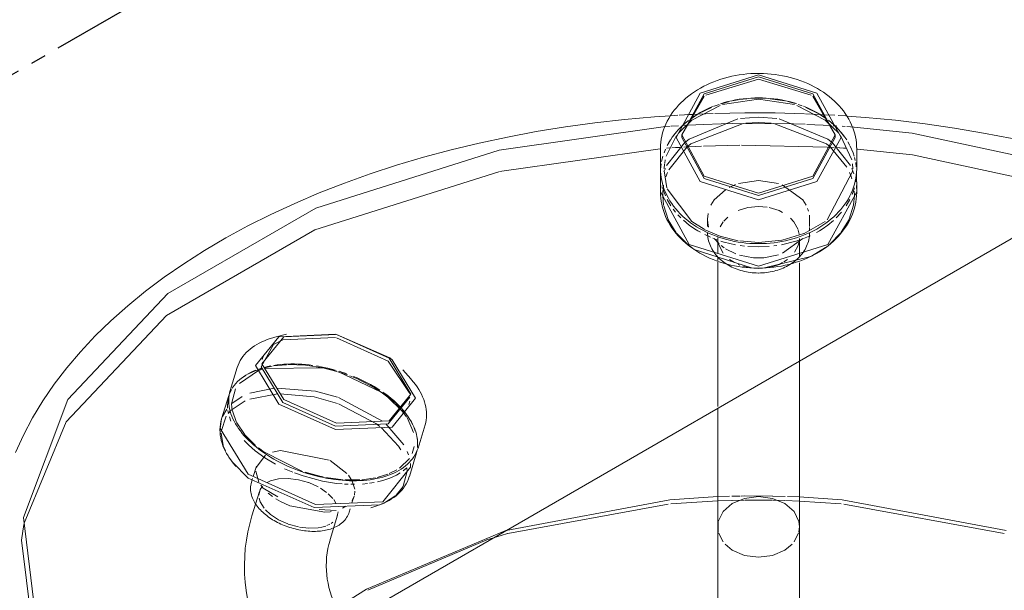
# Model space of a CAD drawing. Header units: inches. Extents: x -332 to 1204, y -60 to 270.
# Tile 37 of 91: x 24.82 to 32.84, y 171.71 to 176.35. Entities that reach past the tile are written whole.
import ezdxf

# ---------------------------------------------------------------- set-up
doc = ezdxf.new("R2010")
doc.units = ezdxf.units.IN
doc.header["$MEASUREMENT"] = 0
doc.linetypes.add('CLDWTR', pattern=[1.125, 0.75, -0.125, 0.125, -0.125])
doc.layers.add('P-PIPE', color=3, linetype='Continuous', lineweight=30)
doc.layers.add('P-SANR-FIXT', color=6, linetype='Continuous', lineweight=9)

# ---------------------------------------------------------------- blocks, each defined once
blk = doc.blocks.new('SSG_Safety_Station_Shower_Eyewash_PLA_3_ - Default-3066068-HOT AND COLD WATER RISER DIAGRAM')
at = {"layer": 'P-SANR-FIXT', "color": 10}
for p, q in [((30.8391, 175.8666), (30.4106, 175.7378)), ((31.2676, 175.7378), (30.8391, 175.8666)), ((30.3969, 175.7278), (30.2146, 175.4134)), ((31.4636, 175.4134), (31.2813, 175.7278)), ((30.517, 175.6612), (30.4778, 175.6472)), ((30.5952, 175.6837), (30.5364, 175.6675)), ((30.8391, 175.7038), (30.5454, 175.6597)), ((30.6729, 175.6994), (30.6248, 175.6904)), ((30.7443, 175.7083), (30.6841, 175.7011)), ((30.8138, 175.7123), (30.7578, 175.7095)), ((30.8391, 175.7126), (30.8138, 175.7123)), ((30.8644, 175.7123), (30.8391, 175.7126)), ((31.1328, 175.6597), (30.8391, 175.7038)), ((30.9204, 175.7095), (30.8644, 175.7123)), ((31.0534, 175.6904), (30.9339, 175.7083)), ((31.1369, 175.669), (31.0771, 175.6851)), ((31.1949, 175.6492), (31.1612, 175.6612)), ((30.1805, 175.5738), (30.1221, 175.5699)), ((30.3052, 175.5804), (30.2691, 175.5789)), ((30.3399, 175.5798), (30.2805, 175.54)), ((30.3471, 175.5823), (30.3052, 175.5804)), ((30.4685, 175.5875), (30.3471, 175.5823)), ((30.4545, 175.6378), (30.3532, 175.5878)), ((31.3345, 175.5802), (31.2213, 175.5858)), ((31.3254, 175.5875), (31.2245, 175.6375)), ((31.3742, 175.5782), (31.3345, 175.5802)), ((31.3958, 175.5414), (31.3397, 175.579)), ((31.4609, 175.5739), (31.3742, 175.5782)), ((31.551, 175.5675), (31.4872, 175.5722)), ((30.0616, 175.4797), (30.1176, 175.4837)), ((30.1273, 175.4843), (30.1855, 175.4881)), ((30.2604, 175.5246), (30.1996, 175.47)), ((30.2252, 175.4954), (30.2052, 175.4763)), ((30.22, 175.4901), (30.2476, 175.4917)), ((30.5334, 175.5035), (30.6244, 175.5056)), ((30.6244, 175.5056), (31.124, 175.5029)), ((30.8391, 175.5568), (30.691, 175.5463)), ((30.8391, 175.5131), (30.7358, 175.5079)), ((30.9872, 175.5463), (30.8391, 175.5568)), ((30.9424, 175.5079), (30.8391, 175.5131)), ((31.3915, 175.3397), (30.9633, 175.5055)), ((31.124, 175.5029), (31.2177, 175.4998)), ((31.2329, 175.4992), (31.4298, 175.4894)), ((31.4786, 175.47), (31.4218, 175.5214)), ((31.4461, 175.4884), (31.4732, 175.4867)), ((31.5209, 175.4836), (31.5438, 175.482)), ((31.5583, 175.481), (31.6176, 175.4765)), ((30.1708, 175.4095), (30.0859, 175.239)), ((30.1512, 175.4153), (30.1353, 175.3938)), ((30.1724, 175.4407), (30.1432, 175.4046)), ((31.4916, 175.457), (31.4726, 175.4767)), ((31.5097, 175.4367), (31.4916, 175.457)), ((31.599, 175.2108), (31.5074, 175.4095)), ((31.5407, 175.3967), (31.5076, 175.4386)), ((31.5266, 175.4158), (31.5097, 175.4367)), ((30.2359, 175.3488), (30.0898, 175.1631)), ((30.107, 175.3495), (30.0948, 175.3272)), ((30.1214, 175.3731), (30.1049, 175.3458)), ((30.1353, 175.3938), (30.1206, 175.3719)), ((30.2702, 175.3164), (30.3752, 175.3214)), ((30.3903, 175.3221), (30.6876, 175.3299)), ((30.7013, 175.3301), (31.3977, 175.3142)), ((31.4217, 175.3155), (31.3915, 175.3397)), ((31.5884, 175.1631), (31.4423, 175.3488)), ((31.5833, 175.3272), (31.5673, 175.3562)), ((31.5833, 175.3272), (31.5709, 175.35)), ((31.6093, 175.2678), (31.5866, 175.3207)), ((28.7292, 175.1142), (30.0381, 175.3013)), ((30.0594, 175.239), (30.0492, 175.1975)), ((30.0805, 175.2969), (30.0689, 175.2678)), ((30.0895, 175.3051), (30.1151, 175.3069)), ((30.2565, 175.3155), (30.1081, 175.13)), ((30.1332, 175.3081), (30.1613, 175.31)), ((30.1613, 175.31), (30.1978, 175.3122)), ((30.2292, 175.3141), (30.2702, 175.3164)), ((31.3977, 175.3142), (31.4544, 175.3109)), ((31.5595, 175.1502), (31.4217, 175.3155)), ((31.4741, 175.3097), (31.4987, 175.3081)), ((31.5003, 175.308), (31.5301, 175.306)), ((31.5301, 175.306), (31.5553, 175.3043)), ((31.6188, 175.239), (31.6099, 175.2662)), ((30.0458, 175.1787), (30.0409, 175.1311)), ((30.0736, 175.1771), (30.0703, 175.1364)), ((30.0792, 175.2108), (30.0744, 175.1831)), ((31.6079, 175.1364), (31.6046, 175.1771)), ((31.6274, 175.2051), (31.6211, 175.2307)), ((31.6357, 175.1524), (31.6304, 175.1898)), ((30.0403, 175.1108), (30.0403, 175.1073)), ((30.0403, 175.1004), (30.0421, 175.0661)), ((30.0795, 175.1409), (30.0679, 175.1119)), ((30.07, 175.1211), (30.0918, 174.9834)), ((30.0977, 175.1078), (30.0841, 175.0734)), ((31.3983, 174.721), (31.6082, 175.1211)), ((31.5903, 175.0837), (31.5805, 175.1078)), ((31.6, 175.0552), (31.5907, 175.0827)), ((31.6157, 175.0963), (31.5987, 175.1409)), ((31.6352, 175.0578), (31.6377, 175.094)), ((31.6379, 175.1073), (31.6379, 175.1108)), ((30.0418, 175.0005), (30.0391, 174.9541)), ((30.0655, 175.0039), (30.0607, 174.9722)), ((30.6503, 175.0087), (30.5986, 174.985)), ((30.8391, 175.043), (30.6766, 175.018)), ((31.0016, 175.018), (30.8391, 175.043)), ((31.6318, 175.0327), (31.6352, 175.0578)), ((31.6391, 174.9506), (31.6364, 175.0005)), ((30.0391, 174.9541), (30.0391, 174.9506)), ((30.0569, 174.9844), (30.0802, 174.9183)), ((31.6026, 174.9295), (31.6208, 174.9827)), ((30.0942, 174.8887), (30.1251, 174.8359)), ((31.5531, 174.8359), (31.5834, 174.8875)), ((31.5778, 174.7283), (31.613, 174.8404)), ((30.0658, 174.8368), (30.102, 174.7249)), ((30.1443, 174.8086), (30.1623, 174.7857)), ((30.1816, 174.7635), (30.2054, 174.7388)), ((30.4274, 174.774), (30.4228, 174.7276)), ((30.9093, 174.8251), (30.8391, 174.8307)), ((31.2468, 174.7913), (31.2389, 174.8153)), ((31.2554, 174.7276), (31.253, 174.7608)), ((31.4727, 174.7387), (31.5155, 174.7854)), ((30.1036, 174.7215), (30.1685, 174.6173)), ((30.4228, 174.7276), (30.4228, 174.669)), ((30.4229, 174.7225), (30.4244, 174.7001)), ((30.4246, 174.6985), (30.4319, 174.6621)), ((30.5504, 174.7045), (30.5259, 174.6647)), ((30.588, 174.7443), (30.5553, 174.7106)), ((31.2114, 174.6112), (31.3829, 174.709)), ((31.2554, 174.669), (31.2554, 174.7276)), ((31.5121, 174.6204), (31.5762, 174.7249)), ((30.171, 174.6142), (30.2621, 174.5219)), ((30.3178, 174.6486), (30.3447, 174.6318)), ((30.3447, 174.6318), (30.3646, 174.6204)), ((30.3968, 174.6443), (30.5312, 174.587)), ((30.4001, 174.6016), (30.4477, 174.5796)), ((30.4228, 174.6199), (30.4232, 174.6059)), ((31.0326, 174.5571), (31.2092, 174.6102)), ((31.1704, 174.6054), (31.1631, 174.6373)), ((31.2548, 174.6021), (31.2553, 174.6161)), ((31.2553, 174.6161), (31.2554, 174.6199)), ((31.2554, 174.6333), (31.2554, 174.6583)), ((31.3118, 174.6194), (31.3349, 174.6327)), ((31.3349, 174.6327), (31.3571, 174.6466)), ((31.4193, 174.5246), (31.5096, 174.6173)), ((30.4661, 174.572), (30.5069, 174.5568)), ((30.4786, 174.5699), (30.5177, 174.5271)), ((30.5058, 174.5782), (30.5058, 174.449)), ((30.5324, 174.5484), (30.5564, 174.5412)), ((30.5354, 174.5857), (30.673, 174.5521)), ((30.5582, 174.5407), (30.6512, 174.519)), ((30.6856, 174.55), (30.8391, 174.5383)), ((30.8391, 174.5383), (31.0276, 174.5561)), ((31.027, 174.519), (31.1429, 174.5475)), ((31.0347, 174.4492), (31.1996, 174.5699)), ((31.1445, 174.548), (31.1682, 174.5558)), ((31.1724, 174.419), (31.1724, 174.5706)), ((31.2061, 174.5697), (31.2594, 174.5926)), ((31.2361, 174.5199), (31.241, 174.5332)), ((30.3156, 174.4816), (30.7816, 174.3307)), ((30.4461, 174.5103), (30.4521, 174.4974)), ((30.4739, 174.4604), (30.4823, 174.4487)), ((30.5345, 174.5126), (30.559, 174.4942)), ((30.5706, 174.4865), (30.6525, 174.4456)), ((30.6891, 174.5128), (30.7234, 174.5084)), ((30.8815, 174.4138), (31.0016, 174.4372)), ((30.9644, 174.5095), (30.989, 174.5128)), ((31.2696, 174.4271), (31.3838, 174.4967)), ((30.5009, 174.4263), (30.5109, 174.4156)), ((30.5058, 174.3916), (30.5058, 174.415)), ((30.6034, 174.3996), (30.6436, 174.3736)), ((30.6724, 174.3594), (30.6875, 174.3532)), ((30.6834, 174.4351), (30.7989, 174.4136)), ((30.7989, 174.4136), (30.8391, 174.4122)), ((30.8391, 174.4122), (30.8815, 174.4138)), ((30.888, 174.3303), (31.2645, 174.4246)), ((31.0456, 174.3799), (31.0748, 174.3996)), ((31.1645, 174.4128), (31.1747, 174.4234)), ((30.776, 174.3302), (30.8391, 174.3256)), ((30.8391, 174.3256), (30.9021, 174.3302)), ((30.9021, 174.3302), (30.9254, 174.3342)), ((30.9254, 174.3342), (30.9485, 174.3396)), ((27.8331, 173.5978), (27.4, 173.7884)), ((26.7633, 173.4939), (26.6079, 173.3904)), ((26.7956, 173.5055), (26.7645, 173.4944)), ((26.7654, 173.5065), (26.7888, 173.5141)), ((26.8742, 173.5304), (26.8141, 173.5178)), ((27.287, 173.5173), (26.8142, 173.5112)), ((26.992, 173.5424), (26.8862, 173.5324)), ((27.1457, 173.5379), (27.005, 173.5429)), ((27.2858, 173.517), (27.1457, 173.5379)), ((27.2375, 173.5323), (27.2681, 173.527)), ((27.4029, 173.4879), (27.2877, 173.5166)), ((27.4024, 173.4889), (27.2909, 173.5165)), ((27.7643, 173.3194), (27.4107, 173.4864)), ((27.4895, 173.4594), (27.4112, 173.4854)), ((26.6554, 173.4524), (26.6221, 173.4292)), ((26.6607, 173.4571), (26.6798, 173.4684)), ((27.5772, 173.4239), (27.5081, 173.4524)), ((27.707, 173.3573), (27.5796, 173.4228)), ((26.5434, 173.3395), (26.5273, 173.3051)), ((26.5759, 173.3451), (26.5447, 173.2244)), ((26.5668, 173.3744), (26.5503, 173.3511)), ((26.8909, 173.3503), (26.694, 173.3096)), ((27.8186, 173.2791), (27.7643, 173.3194)), ((27.7775, 173.3187), (27.8008, 173.302)), ((26.6563, 173.2476), (26.5408, 173.1715)), ((26.6317, 173.2828), (26.5476, 173.2267)), ((26.9192, 173.3052), (26.6933, 173.2625)), ((27.7737, 173.0827), (27.4163, 173.2752)), ((27.8008, 173.302), (27.8233, 173.2849)), ((27.9359, 173.1645), (27.8186, 173.2791)), ((27.8233, 173.2849), (27.845, 173.2675)), ((27.845, 173.2675), (27.8658, 173.2496)), ((27.8658, 173.2496), (27.8857, 173.2315)), ((26.5051, 173.1814), (26.4707, 173.1218)), ((26.5141, 173.1699), (26.5187, 173.1462)), ((26.5386, 173.1694), (26.5166, 173.1451)), ((26.5447, 173.2244), (26.5504, 173.1683)), ((26.5509, 173.1662), (26.5848, 173.0727)), ((27.7215, 173.0635), (27.417, 173.224)), ((27.9159, 173.1961), (27.8819, 173.2293)), ((27.8857, 173.2315), (27.9048, 173.213)), ((27.9048, 173.213), (27.9228, 173.1942)), ((27.9702, 173.118), (27.9359, 173.1645)), ((27.9559, 173.1512), (27.9362, 173.1742)), ((24.8546, 172.2523), (25.1954, 173.0768)), ((26.5009, 173.1238), (26.4592, 172.9993)), ((26.5266, 173.1175), (26.5394, 173.0835)), ((28.0284, 172.9902), (27.9744, 173.1115)), ((27.9977, 173.0971), (28.0095, 173.0772)), ((28.0208, 173.0525), (28.0048, 173.0818)), ((26.5864, 173.0697), (26.6495, 172.9762)), ((27.7528, 173.0395), (27.7215, 173.0635)), ((27.9044, 172.8796), (27.7635, 173.0309)), ((27.9484, 172.8904), (27.8015, 173.0598)), ((28.0415, 173.0044), (28.0291, 173.0353)), ((28.0448, 172.9966), (28.0506, 172.9763)), ((26.4587, 172.9841), (26.4758, 172.8854)), ((26.6468, 172.9249), (26.6829, 172.8887)), ((26.6509, 172.9745), (26.7402, 172.885)), ((28.0506, 172.9763), (28.0551, 172.9561)), ((28.06, 172.9202), (28.0567, 172.9471)), ((28.0609, 172.898), (28.0602, 172.9183)), ((26.4768, 172.8826), (26.4945, 172.8398)), ((26.7633, 172.866), (26.8093, 172.8314)), ((27.9864, 172.8087), (27.9757, 172.8367)), ((28.0162, 172.8204), (28.0331, 172.8752)), ((28.0502, 172.824), (28.0541, 172.8386)), ((28.0591, 172.8674), (28.0609, 172.898)), ((26.5225, 172.79), (26.5515, 172.749)), ((26.8219, 172.8048), (26.744, 172.7049)), ((26.8122, 172.8294), (27.1234, 172.6739)), ((26.8162, 172.7845), (26.9028, 172.7329)), ((27.4841, 172.6564), (27.347, 172.7618)), ((27.9128, 172.7005), (27.9932, 172.7794)), ((26.7469, 172.7164), (26.721, 172.6317)), ((26.7411, 172.6753), (26.767, 172.5872)), ((26.9767, 172.6958), (27.0431, 172.6672)), ((27.8299, 172.6557), (27.8925, 172.6873)), ((27.9423, 172.677), (27.9739, 172.7034)), ((27.9437, 172.5538), (27.9748, 172.6754)), ((27.9748, 172.6754), (27.9735, 172.7021)), ((28.004, 172.7075), (28.0022, 172.7391)), ((27.0577, 172.6615), (27.1278, 172.6365)), ((27.1433, 172.6673), (27.2651, 172.634)), ((27.3118, 172.6244), (27.453, 172.6061)), ((27.4678, 172.6051), (27.5891, 172.6048)), ((27.5198, 172.6082), (27.4964, 172.6418)), ((27.5481, 172.5286), (27.5279, 172.5934)), ((27.6052, 172.6058), (27.7169, 172.6212)), ((27.7311, 172.6244), (27.8186, 172.6511)), ((27.7335, 172.5882), (27.777, 172.5991)), ((27.8876, 172.6426), (27.9196, 172.6613)), ((26.7832, 172.5617), (26.8023, 172.5374)), ((27.2514, 172.5472), (27.1733, 172.5823)), ((27.3183, 172.5029), (27.2692, 172.5369)), ((27.4003, 172.5764), (27.445, 172.572)), ((27.4641, 172.5707), (27.495, 172.5692)), ((27.5166, 172.5686), (27.547, 172.5684)), ((27.5452, 172.4806), (27.5489, 172.5126)), ((27.6113, 172.571), (27.6523, 172.5748)), ((27.6689, 172.5769), (27.7072, 172.5829)), ((27.8855, 172.4812), (27.9419, 172.5507)), ((26.842, 172.4976), (26.8791, 172.468)), ((26.9043, 172.4509), (26.9431, 172.4278)), ((27.3697, 172.4526), (27.3312, 172.4922)), ((27.397, 172.4108), (27.3766, 172.4437)), ((27.5258, 172.4164), (27.5431, 172.4732)), ((27.5264, 172.438), (27.5431, 172.4732)), ((27.7991, 172.4224), (27.882, 172.478)), ((30.1251, 172.4099), (30.5081, 172.4344)), ((30.5077, 172.468), (30.6024, 172.4712)), ((30.5081, 172.4344), (30.6199, 172.438)), ((30.6221, 172.4717), (30.6878, 172.4731)), ((30.624, 172.4381), (30.7243, 172.4399)), ((30.6971, 172.4733), (30.7243, 172.4737)), ((30.7255, 172.4737), (30.9528, 172.4731)), ((30.7292, 172.44), (30.9492, 172.4394)), ((30.9541, 172.473), (31.0563, 172.4706)), ((30.9541, 172.4393), (31.0544, 172.4369)), ((31.0585, 172.4368), (31.1702, 172.4326)), ((31.076, 172.47), (31.1706, 172.4662)), ((31.1702, 172.4326), (31.5118, 172.4099)), ((27.0186, 172.3923), (27.304, 172.3415)), ((27.4477, 172.374), (27.4769, 172.3903)), ((28.797, 172.1686), (30.1029, 172.4079)), ((31.534, 172.4079), (32.8399, 172.1686)), ((27.347, 172.3456), (27.357, 172.3471)), ((27.402, 172.3), (27.413, 172.3447)), ((27.0059, 172.2446), (27.0896, 172.221)), ((27.28, 172.2191), (27.3121, 172.2284)), ((27.3219, 172.2322), (27.3464, 172.2441)), ((27.3556, 172.2498), (27.3697, 172.2602)), ((30.5058, 172.2232), (30.5058, 171.6178)), ((31.1674, 172.1805), (31.1724, 172.2232)), ((31.1724, 171.6178), (31.1724, 172.2232)), ((27.6543, 171.7066), (28.6253, 172.1171)), ((30.5127, 172.1729), (30.55, 172.0999)), ((31.1282, 172.0998), (31.1654, 172.1728)), ((30.5657, 172.0814), (30.6242, 172.0336)), ((30.6244, 172.0335), (30.7244, 171.9902)), ((30.9538, 171.9902), (31.0539, 172.0335)), ((31.0539, 172.0335), (31.1125, 172.0814)), ((30.7246, 171.9901), (30.8391, 171.9749)), ((30.8391, 171.9749), (30.9535, 171.9901))]:
    blk.add_line(p, q, dxfattribs=at)
at = {"layer": 'P-SANR-FIXT', "color": 254}
for p, q in [((30.2137, 175.4131), (30.2137, 175.3927)), ((31.4644, 175.3927), (31.4644, 175.4131)), ((30.0391, 175.2975), (30.0391, 175.142)), ((31.6391, 175.142), (31.6391, 175.2975)), ((30.0403, 175.1108), (30.0391, 174.9541)), ((31.6391, 174.9541), (31.6379, 175.1108)), ((30.7522, 174.5056), (30.8391, 174.502)), ((30.8391, 174.502), (30.9259, 174.5056)), ((30.7816, 174.3307), (30.8391, 174.3291)), ((30.8391, 174.3291), (30.888, 174.3303)), ((26.9926, 173.7902), (26.8958, 173.7653)), ((26.8871, 173.7056), (26.7848, 173.5259)), ((26.8011, 173.6097), (26.7935, 173.585)), ((26.5912, 173.5204), (26.5335, 173.3316)), ((28.0057, 173.4264), (27.9393, 173.5011)), ((26.609, 173.4188), (26.6252, 173.4322)), ((26.5223, 173.2906), (26.463, 173.1007)), ((26.5223, 173.2906), (26.5107, 173.2136)), ((27.9897, 173.2197), (27.9973, 173.2444)), ((26.5107, 173.2136), (26.5118, 173.1891)), ((26.463, 173.1007), (26.4514, 173.0236)), ((28.0638, 172.8642), (28.1215, 173.0531)), ((27.9236, 172.8489), (27.9044, 172.8796)), ((27.9933, 172.6333), (28.0502, 172.824)), ((26.7159, 172.6148), (26.707, 172.5857)), ((27.2651, 172.634), (27.2909, 172.6285)), ((26.8016, 172.5369), (26.9214, 172.4658)), ((26.7708, 172.5108), (26.7104, 172.3127)), ((26.9431, 172.4278), (27.0186, 172.3923)), ((27.2584, 172.3629), (27.3975, 172.3549)), ((27.5032, 172.3425), (27.5111, 172.3683)), ((27.304, 172.3415), (27.347, 172.3456)), ((27.348, 172.118), (27.4084, 172.3161))]:
    blk.add_line(p, q, dxfattribs=at)
for points in [[(30.8391, 175.914, 0), (30.8075, 175.9135, 0), (30.776, 175.9121, 0), (30.7445, 175.9097, 0), (30.7132, 175.9064, 0), (30.6821, 175.9021, 0), (30.6513, 175.8969, 0), (30.6207, 175.8907, 0), (30.5905, 175.8836, 0), (30.5606, 175.8756, 0), (30.5311, 175.8667, 0), (30.5022, 175.8569, 0), (30.4737, 175.8462, 0), (30.4458, 175.8346, 0), (30.4185, 175.8222, 0), (30.3918, 175.809, 0), (30.3658, 175.7949, 0), (30.3406, 175.7801, 0), (30.3161, 175.7645, 0), (30.2924, 175.7481, 0), (30.2695, 175.7309, 0), (30.2476, 175.7131, 0), (30.2265, 175.6946, 0), (30.2064, 175.6754, 0), (30.1873, 175.6556, 0), (30.1692, 175.6351, 0), (30.1522, 175.6141, 0), (30.1363, 175.5926, 0), (30.1214, 175.5705, 0), (30.1077, 175.5479, 0), (30.0952, 175.5249, 0), (30.0839, 175.5015, 0), (30.0738, 175.4777, 0), (30.065, 175.4536, 0), (30.0574, 175.4292, 0), (30.0512, 175.4045, 0), (30.0462, 175.3796, 0), (30.0425, 175.3546, 0), (30.0401, 175.3295, 0), (30.0391, 175.3043, 0), (30.0391, 175.2974, 0)], [(30.8391, 175.9017, 0), (30.3641, 175.7526, 0), (30.1673, 175.3927, 0), (30.3641, 175.0328, 0), (30.8391, 174.8837, 0)], [(30.8391, 174.9393, 0), (30.3969, 175.078, 0), (30.2137, 175.4131, 0), (30.3969, 175.7482, 0), (30.8391, 175.887, 0)], [(31.6391, 175.2974, 0), (31.6384, 175.3226, 0), (31.6365, 175.3478, 0), (31.6331, 175.3728, 0), (31.6285, 175.3977, 0), (31.6226, 175.4225, 0), (31.6154, 175.447, 0), (31.6069, 175.4712, 0), (31.5971, 175.495, 0), (31.5861, 175.5186, 0), (31.574, 175.5417, 0), (31.5606, 175.5644, 0), (31.5461, 175.5866, 0), (31.5304, 175.6083, 0), (31.5137, 175.6295, 0), (31.4959, 175.6501, 0), (31.477, 175.67, 0), (31.4572, 175.6894, 0), (31.4364, 175.7081, 0), (31.4147, 175.7261, 0), (31.3921, 175.7435, 0), (31.3686, 175.7601, 0), (31.3444, 175.7759, 0), (31.3193, 175.791, 0), (31.2935, 175.8052, 0), (31.267, 175.8187, 0), (31.2399, 175.8313, 0), (31.2121, 175.8431, 0), (31.1838, 175.8541, 0), (31.155, 175.8641, 0), (31.1257, 175.8733, 0), (31.0959, 175.8815, 0), (31.0657, 175.8889, 0), (31.0353, 175.8953, 0), (31.0045, 175.9008, 0), (30.9734, 175.9053, 0), (30.9422, 175.9089, 0), (30.9108, 175.9115, 0), (30.8793, 175.9132, 0), (30.8477, 175.914, 0), (30.8391, 175.914, 0)], [(30.8391, 174.8837, 0), (31.3141, 175.0328, 0), (31.5109, 175.3927, 0), (31.3141, 175.7526, 0), (30.8391, 175.9017, 0)], [(30.8391, 175.887, 0), (31.2813, 175.7482, 0), (31.4644, 175.4131, 0), (31.2813, 175.078, 0), (30.8391, 174.9393, 0)], [(30.1221, 175.5699, 0), (29.9912, 175.5612, 0), (29.7475, 175.5393, 0), (29.5055, 175.5117, 0), (29.2655, 175.4786, 0), (29.028, 175.44, 0), (28.7933, 175.3959, 0), (28.5618, 175.3464, 0), (28.3337, 175.2916, 0), (28.1096, 175.2315, 0), (27.8897, 175.1663, 0), (27.6744, 175.096, 0), (27.464, 175.0207, 0), (27.2588, 174.9406, 0), (27.0592, 174.8558, 0), (26.8655, 174.7663, 0), (26.678, 174.6724, 0), (26.4969, 174.5741, 0), (26.3226, 174.4716, 0), (26.1553, 174.365, 0), (25.9953, 174.2545, 0), (25.8429, 174.1402, 0), (25.6982, 174.0223, 0), (25.5617, 173.9009, 0), (25.4333, 173.7762, 0), (25.3135, 173.6484, 0), (25.2024, 173.5177, 0), (25.1001, 173.3842, 0), (25.007, 173.2481, 0), (24.9232, 173.1096, 0), (24.8489, 172.9689, 0), (24.7842, 172.8263, 0)], [(35.1877, 174.5469, 0), (35.0084, 174.6463, 0), (34.8226, 174.7414, 0), (34.6305, 174.8321, 0), (34.4325, 174.9182, 0), (34.2288, 174.9996, 0), (34.0198, 175.0762, 0), (33.8058, 175.1478, 0), (33.5871, 175.2144, 0), (33.3641, 175.2759, 0), (33.137, 175.3321, 0), (32.9064, 175.3831, 0), (32.6725, 175.4286, 0), (32.4357, 175.4687, 0), (32.1964, 175.5033, 0), (31.9549, 175.5324, 0), (31.7116, 175.5558, 0), (31.5586, 175.567, 0)], [(25.6008, 170.3574, 0), (25.5646, 170.3951, 0), (24.9692, 171.3168, 0), (24.8476, 172.298, 0), (25.2098, 173.2592, 0), (26.0264, 174.1225, 0), (27.2311, 174.8181, 0), (28.7265, 175.2896, 0), (30.0616, 175.4797, 0)], [(31.6176, 175.4765, 0), (32.0909, 175.4285, 0), (33.6873, 175.0847, 0), (35.0512, 174.4952, 0)], [(30.2137, 175.3927, 0), (30.3969, 175.0576, 0), (30.8391, 174.9189, 0)], [(30.8391, 174.9189, 0), (31.2813, 175.0576, 0), (31.4644, 175.3927, 0)], [(30.0391, 175.1419, 0), (30.0397, 175.1169, 0), (30.0417, 175.092, 0), (30.045, 175.0672, 0), (30.0496, 175.0425, 0), (30.0555, 175.018, 0), (30.0627, 174.9937, 0), (30.0711, 174.9697, 0), (30.0808, 174.946, 0), (30.0917, 174.9227, 0), (30.1038, 174.8997, 0), (30.1171, 174.8771, 0), (30.1315, 174.855, 0), (30.1471, 174.8335, 0), (30.1638, 174.8124, 0), (30.1815, 174.7919, 0), (30.2003, 174.7719, 0), (30.2201, 174.7526, 0), (30.2408, 174.734, 0), (30.2625, 174.716, 0), (30.2851, 174.6987, 0), (30.3086, 174.6821, 0), (30.3328, 174.6663, 0), (30.3579, 174.6512, 0), (30.3837, 174.6369, 0), (30.4102, 174.6235, 0), (30.4374, 174.6108, 0), (30.4652, 174.599, 0), (30.4935, 174.5881, 0), (30.5224, 174.578, 0), (30.5518, 174.5688, 0), (30.5817, 174.5606, 0), (30.6119, 174.5532, 0), (30.6425, 174.5468, 0), (30.6733, 174.5413, 0), (30.7045, 174.5367, 0), (30.7358, 174.5331, 0), (30.7673, 174.5305, 0), (30.7989, 174.5288, 0), (30.8306, 174.528, 0), (30.8391, 174.528, 0)], [(30.8391, 174.528, 0), (30.8708, 174.5285, 0), (30.9024, 174.5299, 0), (30.9339, 174.5323, 0), (30.9653, 174.5357, 0), (30.9965, 174.54, 0), (31.0275, 174.5452, 0), (31.0581, 174.5514, 0), (31.0885, 174.5585, 0), (31.1184, 174.5665, 0), (31.1479, 174.5755, 0), (31.177, 174.5853, 0), (31.2055, 174.596, 0), (31.2334, 174.6076, 0), (31.2608, 174.62, 0), (31.2875, 174.6332, 0), (31.3135, 174.6473, 0), (31.3387, 174.6622, 0), (31.3632, 174.6778, 0), (31.3869, 174.6942, 0), (31.4097, 174.7113, 0), (31.4316, 174.7291, 0), (31.4526, 174.7476, 0), (31.4727, 174.7667, 0), (31.4917, 174.7865, 0), (31.5098, 174.8068, 0), (31.5267, 174.8278, 0), (31.5426, 174.8492, 0), (31.5573, 174.8712, 0), (31.5709, 174.8936, 0), (31.5834, 174.9165, 0), (31.5946, 174.9397, 0), (31.6046, 174.9633, 0), (31.6134, 174.9873, 0), (31.6209, 175.0115, 0), (31.6271, 175.0359, 0), (31.6321, 175.0606, 0), (31.6357, 175.0854, 0), (31.638, 175.1103, 0), (31.639, 175.1352, 0), (31.6391, 175.1419, 0)], [(30.0391, 174.9506, 0), (30.0397, 174.9249, 0), (30.0418, 174.8993, 0), (30.0452, 174.8738, 0), (30.0499, 174.8484, 0), (30.0559, 174.8233, 0), (30.0633, 174.7984, 0), (30.0719, 174.7738, 0), (30.0818, 174.7495, 0), (30.0929, 174.7257, 0), (30.1053, 174.7022, 0), (30.1188, 174.6793, 0), (30.1335, 174.6568, 0), (30.1493, 174.6349, 0), (30.1662, 174.6136, 0), (30.1841, 174.5928, 0), (30.2031, 174.5727, 0), (30.223, 174.5532, 0), (30.2439, 174.5344, 0), (30.2657, 174.5164, 0), (30.2883, 174.499, 0), (30.3118, 174.4824, 0), (30.3361, 174.4665, 0), (30.3612, 174.4515, 0), (30.387, 174.4372, 0), (30.4134, 174.4238, 0), (30.4405, 174.4112, 0), (30.4681, 174.3994, 0), (30.4964, 174.3885, 0), (30.5251, 174.3785, 0), (30.5543, 174.3694, 0), (30.5839, 174.3612, 0), (30.6139, 174.3539, 0), (30.6442, 174.3475, 0), (30.6748, 174.3421, 0), (30.7057, 174.3376, 0), (30.7367, 174.334, 0), (30.7679, 174.3314, 0), (30.7993, 174.3297, 0), (30.8306, 174.3289, 0), (30.8391, 174.3289, 0)], [(30.0391, 174.9506, 0), (30.2734, 174.5219, 0), (30.8391, 174.3444, 0)], [(30.8391, 174.3289, 0), (30.8705, 174.3294, 0), (30.9018, 174.3308, 0), (30.933, 174.3332, 0), (30.9641, 174.3365, 0), (30.995, 174.3408, 0), (31.0257, 174.346, 0), (31.0561, 174.3521, 0), (31.0862, 174.3591, 0), (31.1159, 174.3671, 0), (31.1453, 174.376, 0), (31.1741, 174.3858, 0), (31.2025, 174.3964, 0), (31.2303, 174.4079, 0), (31.2575, 174.4203, 0), (31.2842, 174.4335, 0), (31.3101, 174.4475, 0), (31.3354, 174.4624, 0), (31.3599, 174.478, 0), (31.3836, 174.4944, 0), (31.4065, 174.5116, 0), (31.4285, 174.5295, 0), (31.4496, 174.5481, 0), (31.4698, 174.5674, 0), (31.4891, 174.5873, 0), (31.5073, 174.6079, 0), (31.5244, 174.6291, 0), (31.5405, 174.6509, 0), (31.5555, 174.6732, 0), (31.5694, 174.696, 0), (31.582, 174.7193, 0), (31.5935, 174.743, 0), (31.6037, 174.7672, 0), (31.6127, 174.7917, 0), (31.6204, 174.8165, 0), (31.6268, 174.8416, 0), (31.6319, 174.8669, 0), (31.6356, 174.8924, 0), (31.638, 174.918, 0), (31.6391, 174.9436, 0), (31.6391, 174.9506, 0)], [(30.8391, 174.3444, 0), (31.4048, 174.5219, 0), (31.6391, 174.9506, 0)], [(30.2261, 174.7192, 0), (30.2742, 174.6793, 0), (30.3178, 174.6486, 0)], [(31.3571, 174.6466, 0), (31.4039, 174.6793, 0), (31.4494, 174.7168, 0)], [(30.2621, 174.5219, 0), (30.2867, 174.5025, 0), (30.3156, 174.4816, 0)], [(30.5058, 173.2032, 0), (30.5058, 173.2659, 0), (30.5058, 173.3285, 0), (30.5058, 173.391, 0), (30.5058, 173.4532, 0), (30.5058, 173.515, 0), (30.5058, 173.5764, 0), (30.5058, 173.6372, 0), (30.5058, 173.6974, 0), (30.5058, 173.7568, 0), (30.5058, 173.8154, 0), (30.5058, 173.873, 0), (30.5058, 173.9296, 0), (30.5058, 173.9851, 0), (30.5058, 174.0393, 0), (30.5058, 174.0923, 0), (30.5058, 174.1439, 0), (30.5058, 174.194, 0), (30.5058, 174.2426, 0), (30.5058, 174.2895, 0), (30.5058, 174.3347, 0), (30.5058, 174.3782, 0)], [(30.568, 174.3682, 0), (30.5807, 174.3599, 0), (30.5937, 174.3521, 0), (30.6071, 174.3447, 0), (30.6208, 174.3377, 0), (30.6348, 174.3312, 0), (30.649, 174.3252, 0), (30.6636, 174.3196, 0), (30.6784, 174.3144, 0), (30.6934, 174.3097, 0), (30.7086, 174.3055, 0), (30.7239, 174.3018, 0), (30.7395, 174.2985, 0), (30.7551, 174.2957, 0), (30.7709, 174.2934, 0), (30.7868, 174.2916, 0), (30.8027, 174.2902, 0), (30.8187, 174.2894, 0), (30.8348, 174.289, 0), (30.8391, 174.289, 0)], [(30.8391, 174.289, 0), (30.8551, 174.2892, 0), (30.8711, 174.29, 0), (30.8871, 174.2912, 0), (30.903, 174.2929, 0), (30.9188, 174.295, 0), (30.9345, 174.2977, 0), (30.9501, 174.3008, 0), (30.9655, 174.3045, 0), (30.9807, 174.3085, 0), (30.9958, 174.3131, 0), (31.0106, 174.3181, 0), (31.0252, 174.3236, 0), (31.0396, 174.3296, 0), (31.0537, 174.3359, 0), (31.0674, 174.3428, 0), (31.0809, 174.3501, 0), (31.094, 174.3578, 0), (31.1068, 174.3659, 0), (31.1192, 174.3745, 0)], [(31.1724, 174.3732, 0), (31.1724, 174.3295, 0), (31.1724, 174.284, 0), (31.1724, 174.2369, 0), (31.1724, 174.1882, 0), (31.1724, 174.1379, 0), (31.1724, 174.0861, 0), (31.1724, 174.033, 0), (31.1724, 173.9786, 0), (31.1724, 173.923, 0), (31.1724, 173.8663, 0), (31.1724, 173.8085, 0), (31.1724, 173.7499, 0), (31.1724, 173.6903, 0), (31.1724, 173.6301, 0), (31.1724, 173.5726, 0)], [(26.5912, 173.5204, 0), (26.5977, 173.5393, 0), (26.6056, 173.5577, 0), (26.6147, 173.5756, 0), (26.6252, 173.593, 0), (26.6369, 173.6097, 0), (26.6498, 173.6257, 0), (26.6638, 173.6411, 0), (26.6789, 173.6558, 0), (26.6951, 173.6697, 0), (26.7123, 173.683, 0), (26.7305, 173.6954, 0), (26.7496, 173.7072, 0), (26.7696, 173.7181, 0), (26.7905, 173.7284, 0), (26.8122, 173.7378, 0), (26.8347, 173.7465, 0), (26.858, 173.7545, 0), (26.8819, 173.7616, 0), (26.8958, 173.7653, 0)], [(27.3916, 173.7902, 0), (26.9307, 173.7704, 0), (26.7398, 173.535, 0)], [(26.7924, 173.5506, 0), (26.9701, 173.7697, 0), (27.3992, 173.7881, 0), (27.8282, 173.595, 0), (28.006, 173.3035, 0)], [(28.0434, 173.2696, 0), (27.8525, 173.5827, 0), (27.8331, 173.5978, 0)], [(26.7398, 173.535, 0), (26.9307, 173.2219, 0), (27.3916, 173.0145, 0), (27.8525, 173.0342, 0), (28.0434, 173.2696, 0)], [(26.7848, 173.5259, 0), (26.9626, 173.2344, 0), (27.3916, 173.0413, 0), (27.8207, 173.0597, 0), (27.9984, 173.2788, 0)], [(28.006, 173.3035, 0), (27.8282, 173.0844, 0), (27.3992, 173.066, 0), (26.9701, 173.2591, 0), (26.7924, 173.5506, 0)], [(28.1338, 173.1371, 0), (28.1332, 173.1575, 0), (28.1311, 173.1781, 0), (28.1278, 173.1987, 0), (28.1231, 173.2193, 0), (28.1172, 173.2399, 0), (28.11, 173.2604, 0), (28.1016, 173.2809, 0), (28.092, 173.3013, 0), (28.0813, 173.3216, 0), (28.0694, 173.3417, 0), (28.0565, 173.3616, 0), (28.0424, 173.3813, 0), (28.0273, 173.4009, 0), (28.0112, 173.4201, 0), (28.0057, 173.4264, 0)], [(26.5335, 173.3315, 0), (26.5285, 173.3127, 0), (26.5248, 173.2935, 0), (26.5225, 173.274, 0), (26.5215, 173.2543, 0), (26.5215, 173.2496, 0)], [(28.0638, 172.8642, 0), (28.0574, 172.8458, 0), (28.0497, 172.8278, 0), (28.0408, 172.8103, 0), (28.0306, 172.7934, 0), (28.0191, 172.7771, 0), (28.0065, 172.7614, 0), (27.9928, 172.7463, 0), (27.9779, 172.7319, 0), (27.962, 172.7182, 0), (27.945, 172.7051, 0), (27.9271, 172.6928, 0), (27.9082, 172.6812, 0), (27.8883, 172.6703, 0), (27.8676, 172.6602, 0), (27.846, 172.6508, 0), (27.8237, 172.6421, 0), (27.8005, 172.6342, 0), (27.7766, 172.6271, 0), (27.7519, 172.6207, 0), (27.7266, 172.6151, 0), (27.7007, 172.6102, 0), (27.6741, 172.6061, 0), (27.647, 172.6028, 0), (27.6194, 172.6002, 0), (27.5913, 172.5985, 0), (27.5627, 172.5975, 0), (27.5338, 172.5972, 0), (27.5045, 172.5978, 0), (27.4749, 172.5991, 0), (27.445, 172.6012, 0), (27.4149, 172.604, 0), (27.3847, 172.6076, 0), (27.3543, 172.612, 0), (27.3238, 172.6171, 0), (27.2933, 172.6229, 0), (27.2628, 172.6295, 0), (27.2323, 172.6367, 0), (27.2019, 172.6447, 0), (27.1717, 172.6534, 0), (27.1417, 172.6627, 0), (27.1119, 172.6727, 0), (27.0825, 172.6833, 0), (27.0533, 172.6946, 0), (27.0245, 172.7065, 0), (26.9961, 172.719, 0), (26.9682, 172.7321, 0), (26.9408, 172.7457, 0), (26.914, 172.7599, 0), (26.8877, 172.7746, 0), (26.862, 172.7898, 0), (26.8371, 172.8054, 0), (26.8128, 172.8215, 0), (26.7893, 172.8381, 0), (26.7665, 172.8551, 0), (26.7446, 172.8724, 0), (26.7235, 172.8901, 0), (26.7033, 172.9082, 0), (26.684, 172.9265, 0), (26.6656, 172.9452, 0), (26.6482, 172.9641, 0), (26.6318, 172.9833, 0), (26.6164, 173.0027, 0), (26.6021, 173.0223, 0), (26.5889, 173.042, 0), (26.5768, 173.062, 0), (26.5658, 173.082, 0), (26.5559, 173.1021, 0), (26.5473, 173.1224, 0), (26.5398, 173.1426, 0), (26.5336, 173.1629, 0), (26.5287, 173.1832, 0), (26.525, 173.2034, 0), (26.5226, 173.2235, 0), (26.5215, 173.2436, 0), (26.5215, 173.2496, 0)], [(26.4626, 173.0992, 0), (26.4571, 173.0789, 0), (26.4532, 173.0582, 0), (26.4507, 173.0372, 0), (26.4496, 173.016, 0), (26.4496, 173.011, 0)], [(28.1215, 173.053, 0), (28.1266, 173.0724, 0), (28.1304, 173.0921, 0), (28.1328, 173.1121, 0), (28.1338, 173.1323, 0), (28.1338, 173.1371, 0)], [(26.4496, 173.011, 0), (26.4503, 172.9896, 0), (26.4524, 172.9682, 0), (26.4559, 172.9469, 0), (26.4607, 172.9255, 0), (26.4668, 172.9043, 0), (26.4742, 172.8831, 0), (26.4828, 172.8621, 0), (26.4926, 172.8413, 0), (26.5035, 172.8207, 0), (26.5155, 172.8003, 0), (26.5287, 172.7801, 0), (26.5429, 172.7602, 0), (26.5581, 172.7405, 0), (26.5743, 172.7212, 0), (26.5813, 172.7132, 0)], [(26.4514, 173.0236, 0), (26.6788, 172.6507, 0), (27.2277, 172.4036, 0), (27.7766, 172.4272, 0), (28.004, 172.7075, 0)], [(28.0551, 172.9561, 0), (28.0584, 172.936, 0), (28.0602, 172.9183, 0)], [(26.6829, 172.8887, 0), (26.7377, 172.8413, 0), (26.8162, 172.7845, 0)], [(26.5515, 172.749, 0), (26.6807, 172.6199, 0), (27.2168, 172.3787, 0), (27.7528, 172.4017, 0), (27.7991, 172.4224, 0)], [(27.1278, 172.6365, 0), (27.2858, 172.5946, 0), (27.4003, 172.5764, 0)], [(27.9928, 172.6319, 0), (27.986, 172.612, 0), (27.9777, 172.5926, 0), (27.9681, 172.5738, 0), (27.9571, 172.5556, 0), (27.9449, 172.5381, 0), (27.9315, 172.5214, 0), (27.9169, 172.5054, 0), (27.9012, 172.4902, 0), (27.8845, 172.4758, 0), (27.8668, 172.4622, 0), (27.8482, 172.4495, 0), (27.8286, 172.4375, 0), (27.8083, 172.4263, 0), (27.7871, 172.4159, 0), (27.7651, 172.4063, 0), (27.7423, 172.3975, 0), (27.7189, 172.3895, 0), (27.6948, 172.3823, 0), (27.6787, 172.3781, 0)], [(27.777, 172.5991, 0), (27.8339, 172.6181, 0), (27.8876, 172.6426, 0)], [(26.707, 172.5857, 0), (26.7038, 172.5736, 0), (26.7014, 172.5614, 0), (26.7, 172.549, 0), (26.6993, 172.5366, 0), (26.6993, 172.5337, 0)], [(27.5032, 172.3425, 0), (27.4992, 172.3307, 0), (27.4943, 172.3193, 0), (27.4886, 172.3082, 0), (27.4822, 172.2976, 0), (27.475, 172.2874, 0), (27.4673, 172.2777, 0), (27.4589, 172.2685, 0), (27.4499, 172.2598, 0), (27.4405, 172.2517, 0), (27.4306, 172.244, 0), (27.4202, 172.2369, 0), (27.4094, 172.2303, 0), (27.3983, 172.2242, 0), (27.3868, 172.2186, 0), (27.3749, 172.2134, 0), (27.3628, 172.2087, 0), (27.3503, 172.2045, 0), (27.3376, 172.2006, 0), (27.3246, 172.1973, 0), (27.3113, 172.1943, 0), (27.2978, 172.1918, 0), (27.2841, 172.1897, 0), (27.2702, 172.188, 0), (27.2561, 172.1867, 0), (27.2418, 172.1858, 0), (27.2273, 172.1853, 0), (27.2127, 172.1851, 0), (27.198, 172.1854, 0), (27.1832, 172.1861, 0), (27.1682, 172.1871, 0), (27.1532, 172.1885, 0), (27.1382, 172.1903, 0), (27.1231, 172.1925, 0), (27.108, 172.195, 0), (27.0929, 172.1979, 0), (27.0778, 172.2011, 0), (27.0627, 172.2047, 0), (27.0477, 172.2087, 0), (27.0328, 172.2129, 0), (27.018, 172.2175, 0), (27.0033, 172.2225, 0), (26.9887, 172.2277, 0), (26.9743, 172.2333, 0), (26.96, 172.2392, 0), (26.946, 172.2454, 0), (26.9321, 172.2519, 0), (26.9185, 172.2587, 0), (26.9051, 172.2657, 0), (26.892, 172.273, 0), (26.8792, 172.2806, 0), (26.8667, 172.2885, 0), (26.8544, 172.2966, 0), (26.8426, 172.305, 0), (26.831, 172.3136, 0), (26.8198, 172.3224, 0), (26.809, 172.3315, 0), (26.7986, 172.3408, 0), (26.7886, 172.3503, 0), (26.779, 172.3601, 0), (26.7699, 172.37, 0), (26.7612, 172.3802, 0), (26.753, 172.3905, 0), (26.7452, 172.4011, 0), (26.738, 172.4119, 0), (26.7313, 172.4229, 0), (26.7252, 172.4341, 0), (26.7196, 172.4455, 0), (26.7147, 172.4571, 0), (26.7103, 172.4688, 0), (26.7067, 172.4808, 0), (26.7037, 172.4929, 0), (26.7015, 172.5051, 0), (26.7, 172.5175, 0), (26.6993, 172.5299, 0), (26.6993, 172.5337, 0)], [(26.7104, 172.3127, 0), (26.6921, 172.2475, 0), (26.677, 172.1815, 0), (26.6652, 172.1149, 0), (26.6566, 172.0479, 0), (26.6513, 171.9806, 0), (26.6493, 171.9131, 0), (26.6493, 171.9057, 0)], [(27.3944, 171.5582, 0), (27.645, 171.7153, 0), (28.7801, 172.1916, 0)], [(27.3159, 171.9057, 0), (27.3168, 171.9406, 0), (27.3193, 171.9754, 0), (27.3236, 172.0102, 0), (27.3296, 172.045, 0), (27.3373, 172.0797, 0), (27.3468, 172.1142, 0), (27.348, 172.118, 0)], [(26.6493, 171.9057, 0), (26.6509, 171.8383, 0), (26.6559, 171.7709, 0), (26.6641, 171.7039, 0), (26.6756, 171.6372, 0), (26.6903, 171.5712, 0), (26.7082, 171.5059, 0), (26.7292, 171.4414, 0), (26.7533, 171.3778, 0), (26.7803, 171.3154, 0), (26.8103, 171.2541, 0), (26.8431, 171.1942, 0), (26.8786, 171.1356, 0), (26.8989, 171.1053, 0)], [(27.4652, 171.4577, 0), (27.4431, 171.4904, 0), (27.4228, 171.5235, 0), (27.4042, 171.557, 0), (27.3875, 171.5908, 0), (27.3725, 171.6248, 0), (27.3594, 171.6591, 0), (27.348, 171.6935, 0), (27.3383, 171.728, 0), (27.3304, 171.7627, 0), (27.3242, 171.7974, 0), (27.3197, 171.8322, 0), (27.317, 171.8671, 0), (27.3159, 171.9019, 0), (27.3159, 171.9057, 0)]]:
    blk.add_polyline3d(points, dxfattribs=at)
at = {"layer": 'P-SANR-FIXT', "color": 10}
for points in [[(30.526, 175.6533, 0), (30.2953, 175.5331, 0), (30.1861, 175.4289, 0)], [(30.4724, 175.647, 0), (30.4445, 175.6354, 0), (30.4171, 175.623, 0), (30.3904, 175.6098, 0), (30.3644, 175.5957, 0), (30.3391, 175.5808, 0), (30.3146, 175.5652, 0), (30.291, 175.5488, 0)], [(30.8391, 175.7151, 0), (30.8074, 175.7146, 0), (30.7757, 175.7131, 0), (30.7442, 175.7107, 0), (30.7127, 175.7074, 0), (30.6815, 175.7031, 0), (30.6505, 175.6978, 0), (30.6199, 175.6916, 0), (30.5895, 175.6845, 0), (30.5596, 175.6765, 0), (30.53, 175.6676, 0)], [(31.1475, 175.6678, 0), (31.1179, 175.6767, 0), (31.088, 175.6847, 0), (31.0576, 175.6918, 0), (31.0269, 175.698, 0), (30.9959, 175.7032, 0), (30.9647, 175.7075, 0), (30.9333, 175.7108, 0), (30.9017, 175.7132, 0), (30.8701, 175.7146, 0), (30.8391, 175.7151, 0)], [(31.4921, 175.4289, 0), (31.3829, 175.5331, 0), (31.1522, 175.6533, 0)], [(31.3867, 175.5492, 0), (31.363, 175.5656, 0), (31.3385, 175.5812, 0), (31.3132, 175.596, 0), (31.2872, 175.6101, 0), (31.2604, 175.6233, 0), (31.2331, 175.6357, 0), (31.2051, 175.6473, 0)], [(30.2617, 175.5786, 0), (30.2361, 175.5775, 0), (30.1922, 175.5746, 0)], [(31.2146, 175.5859, 0), (30.975, 175.5922, 0), (30.7284, 175.593, 0), (30.482, 175.5881, 0)], [(30.2681, 175.5317, 0), (30.2462, 175.5139, 0), (30.2252, 175.4954, 0)], [(30.6703, 175.5431, 0), (30.2734, 175.3792, 0), (30.2359, 175.3488, 0)], [(30.7149, 175.5055, 0), (30.2867, 175.3397, 0), (30.2565, 175.3155, 0)], [(30.2642, 175.4926, 0), (30.3914, 175.4986, 0), (30.5334, 175.5035, 0)], [(31.4423, 175.3488, 0), (31.4048, 175.3792, 0), (31.0079, 175.5431, 0)], [(31.4726, 175.4767, 0), (31.4525, 175.4959, 0), (31.4315, 175.5143, 0), (31.4095, 175.5321, 0)], [(30.2052, 175.4763, 0), (30.1861, 175.4565, 0), (30.1681, 175.4362, 0), (30.1512, 175.4153, 0)], [(31.5573, 175.3724, 0), (31.5425, 175.3943, 0), (31.5266, 175.4158, 0)], [(31.6456, 175.2975, 0), (32.0941, 175.2517, 0), (33.6946, 174.9071, 0)], [(25.1954, 173.0768, 0), (26.014, 173.9424, 0), (27.2219, 174.6398, 0), (28.7212, 175.1124, 0)], [(31.2273, 174.8413, 0), (31.1996, 174.8853, 0), (31.0313, 175.0074, 0)], [(30.0596, 174.9613, 0), (30.0578, 174.9211, 0), (30.0651, 174.8404, 0)], [(30.0946, 174.9749, 0), (30.2953, 174.709, 0), (30.3947, 174.6455, 0)], [(30.5687, 174.9674, 0), (30.4786, 174.8853, 0), (30.4508, 174.8413, 0)], [(31.6137, 174.844, 0), (31.6203, 174.9211, 0), (31.6191, 174.9544, 0)], [(30.8391, 174.8307, 0), (30.7528, 174.8221, 0), (30.6724, 174.7969, 0)], [(31.0344, 174.7828, 0), (31.0058, 174.7969, 0), (30.9254, 174.8221, 0)], [(31.1611, 174.6435, 0), (31.1278, 174.7045, 0), (31.0985, 174.7367, 0)], [(30.4232, 174.6059, 0), (30.4243, 174.5918, 0), (30.4262, 174.5779, 0), (30.4287, 174.5641, 0), (30.432, 174.5503, 0), (30.436, 174.5368, 0), (30.4407, 174.5234, 0), (30.4461, 174.5103, 0)], [(31.241, 174.5332, 0), (31.2451, 174.5467, 0), (31.2486, 174.5603, 0), (31.2514, 174.5742, 0), (31.2534, 174.5881, 0), (31.2548, 174.6021, 0)], [(30.5093, 174.5414, 0), (30.5171, 174.5128, 0), (30.5504, 174.4519, 0)], [(31.1319, 174.4574, 0), (31.1611, 174.5128, 0), (31.1682, 174.5385, 0)], [(31.1747, 174.4234, 0), (31.1843, 174.4343, 0), (31.1935, 174.4456, 0), (31.2021, 174.4572, 0), (31.2101, 174.4692, 0), (31.2175, 174.4814, 0), (31.2244, 174.494, 0), (31.2305, 174.5068, 0), (31.2361, 174.5199, 0)], [(30.4521, 174.4974, 0), (30.4587, 174.4848, 0), (30.466, 174.4724, 0), (30.4739, 174.4604, 0)], [(30.4823, 174.4487, 0), (30.4913, 174.4373, 0), (30.5009, 174.4263, 0)], [(30.5109, 174.4156, 0), (30.5214, 174.4054, 0), (30.5324, 174.3955, 0), (30.5439, 174.386, 0), (30.5557, 174.3769, 0), (30.568, 174.3682, 0)], [(30.9485, 174.3396, 0), (31.0058, 174.3594, 0), (31.0346, 174.3736, 0)], [(31.1192, 174.3745, 0), (31.1312, 174.3835, 0), (31.1427, 174.3929, 0), (31.1538, 174.4027, 0), (31.1645, 174.4128, 0)], [(30.7116, 174.3448, 0), (30.7528, 174.3342, 0), (30.776, 174.3302, 0)], [(27.3916, 173.7634, 0), (26.9626, 173.745, 0), (26.8871, 173.7056, 0)], [(27.9964, 173.3084, 0), (27.8207, 173.5703, 0), (27.4, 173.7616, 0)], [(31.1724, 173.5692, 0), (31.1724, 173.5078, 0), (31.1724, 173.4459, 0), (31.1724, 173.3836, 0), (31.1724, 173.3211, 0), (31.1724, 173.2585, 0), (31.1724, 173.1958, 0), (31.1724, 173.1332, 0), (31.1724, 173.0707, 0), (31.1724, 173.0084, 0), (31.1724, 172.9466, 0), (31.1724, 172.8851, 0), (31.1724, 172.8242, 0), (31.1724, 172.764, 0), (31.1724, 172.7045, 0), (31.1724, 172.6458, 0), (31.1724, 172.5881, 0), (31.1724, 172.5314, 0), (31.1724, 172.4758, 0), (31.1724, 172.4214, 0), (31.1724, 172.3683, 0), (31.1724, 172.3165, 0), (31.1724, 172.2663, 0), (31.1724, 172.2232, 0)], [(26.6798, 173.4684, 0), (26.6999, 173.479, 0), (26.7209, 173.4889, 0), (26.7427, 173.4981, 0)], [(26.7912, 173.5116, 0), (26.7377, 173.4935, 0), (26.6818, 173.4678, 0)], [(26.8129, 173.521, 0), (26.8378, 173.5272, 0), (26.8633, 173.5325, 0)], [(26.8895, 173.5372, 0), (26.9162, 173.541, 0), (26.9435, 173.5441, 0), (26.9713, 173.5464, 0), (26.9996, 173.5479, 0), (27.0283, 173.5486, 0), (27.0574, 173.5486, 0), (27.0868, 173.5478, 0), (27.1166, 173.5462, 0), (27.1465, 173.5439, 0), (27.1767, 173.5408, 0), (27.2071, 173.5369, 0)], [(27.276, 173.5254, 0), (27.2986, 173.5209, 0), (27.3292, 173.5141, 0), (27.3597, 173.5066, 0), (27.39, 173.4984, 0)], [(27.4202, 173.4895, 0), (27.4502, 173.48, 0), (27.4799, 173.4697, 0)], [(26.5668, 173.3744, 0), (26.5797, 173.3898, 0), (26.5938, 173.4046, 0), (26.609, 173.4188, 0)], [(26.6252, 173.4322, 0), (26.6424, 173.445, 0), (26.6607, 173.4571, 0)], [(27.5384, 173.4474, 0), (27.5671, 173.4353, 0), (27.5954, 173.4226, 0), (27.6232, 173.4093, 0), (27.6504, 173.3955, 0)], [(27.6504, 173.3955, 0), (27.6771, 173.3811, 0), (27.7032, 173.3662, 0)], [(27.4081, 173.2781, 0), (27.2277, 173.3274, 0), (26.9131, 173.3519, 0)], [(27.7058, 173.3647, 0), (27.7287, 173.3509, 0), (27.7534, 173.335, 0)], [(27.8819, 173.2293, 0), (27.8339, 173.2704, 0), (27.707, 173.3573, 0)], [(27.4089, 173.227, 0), (27.2168, 173.2808, 0), (26.9419, 173.306, 0)], [(27.9228, 173.1942, 0), (27.9399, 173.1752, 0), (27.9559, 173.156, 0), (27.9709, 173.1365, 0), (27.9849, 173.1169, 0), (27.9977, 173.0971, 0)], [(30.5058, 172.2232, 0), (30.5058, 172.2721, 0), (30.5058, 172.3226, 0), (30.5058, 172.3745, 0), (30.5058, 172.4277, 0), (30.5058, 172.4823, 0), (30.5058, 172.538, 0), (30.5058, 172.5948, 0), (30.5058, 172.6527, 0), (30.5058, 172.7115, 0), (30.5058, 172.7711, 0), (30.5058, 172.8314, 0), (30.5058, 172.8923, 0), (30.5058, 172.9538, 0), (30.5058, 173.0158, 0), (30.5058, 173.078, 0), (30.5058, 173.1406, 0), (30.5058, 173.1877, 0)], [(28.0095, 173.0772, 0), (28.0201, 173.0571, 0), (28.0295, 173.037, 0)], [(28.0295, 173.037, 0), (28.0378, 173.0168, 0), (28.0448, 172.9966, 0)], [(27.3385, 172.7664, 0), (26.9431, 172.8441, 0), (26.8791, 172.8298, 0)], [(26.9266, 172.6128, 0), (26.8609, 172.5961, 0), (26.8355, 172.5842, 0)], [(27.1718, 172.5828, 0), (27.0896, 172.6059, 0), (27.0059, 172.6164, 0), (26.9279, 172.613, 0)], [(26.7957, 172.5536, 0), (26.7772, 172.5268, 0), (26.7662, 172.4793, 0)], [(26.7686, 172.4554, 0), (26.7772, 172.4272, 0), (26.8095, 172.3742, 0)], [(28.7809, 172.1918, 0), (30.1164, 172.4423, 0), (30.5077, 172.468, 0)], [(30.8391, 172.4687, 0), (30.7247, 172.4538, 0), (30.6244, 172.4113, 0), (30.5502, 172.3461, 0)], [(31.1724, 172.2232, 0), (31.1674, 172.266, 0), (31.128, 172.3461, 0), (31.0539, 172.4112, 0), (30.9535, 172.4538, 0), (30.8391, 172.4687, 0)], [(31.1706, 172.4662, 0), (31.5205, 172.4423, 0), (32.856, 172.1918, 0)], [(26.8206, 172.3614, 0), (26.8609, 172.3239, 0), (26.9279, 172.2797, 0), (27.0023, 172.2459, 0)], [(30.5502, 172.3461, 0), (30.5108, 172.266, 0), (30.5107, 172.1807, 0)], [(25.0953, 170.8244, 0), (24.9541, 171.1294, 0), (24.8323, 172.1132, 0), (24.8524, 172.2408, 0)], [(27.0984, 172.2193, 0), (27.1733, 172.2105, 0), (27.2514, 172.2138, 0), (27.28, 172.2191, 0)], [(28.6253, 172.1171, 0), (28.7419, 172.1526, 0), (28.7935, 172.1676, 0)]]:
    blk.add_polyline3d(points, dxfattribs=at)
blk = doc.blocks.new('Safety Shower_Tankless_Water_Heater-Keltech-SNA_Series - SNA363_480D-V3-HOT AND COLD WATER RISER DIAGRAM')
at = {"layer": 'P-SANR-FIXT'}
blk.add_line((24.3241, 169.6188), (33.2987, 174.8002), dxfattribs=at)

msp = doc.modelspace()

# ---------------------------------------------------------------- linework, layer by layer
at = {"layer": 'P-PIPE', "color": 5, "linetype": 'CLDWTR'}
msp.add_line((-74.2439, 118.748), (61.7858, 197.2848), dxfattribs=at)

# ---------------------------------------------------------------- block references
at = {"layer": 'P-SANR-FIXT', "color": 10}
msp.add_blockref('SSG_Safety_Station_Shower_Eyewash_PLA_3_ - Default-3066068-HOT AND COLD WATER RISER DIAGRAM', (0, 0), dxfattribs=at)
at = {"layer": 'P-SANR-FIXT'}
msp.add_blockref('Safety Shower_Tankless_Water_Heater-Keltech-SNA_Series - SNA363_480D-V3-HOT AND COLD WATER RISER DIAGRAM', (0, 0), dxfattribs=at)

doc.saveas('drawing.dxf')
